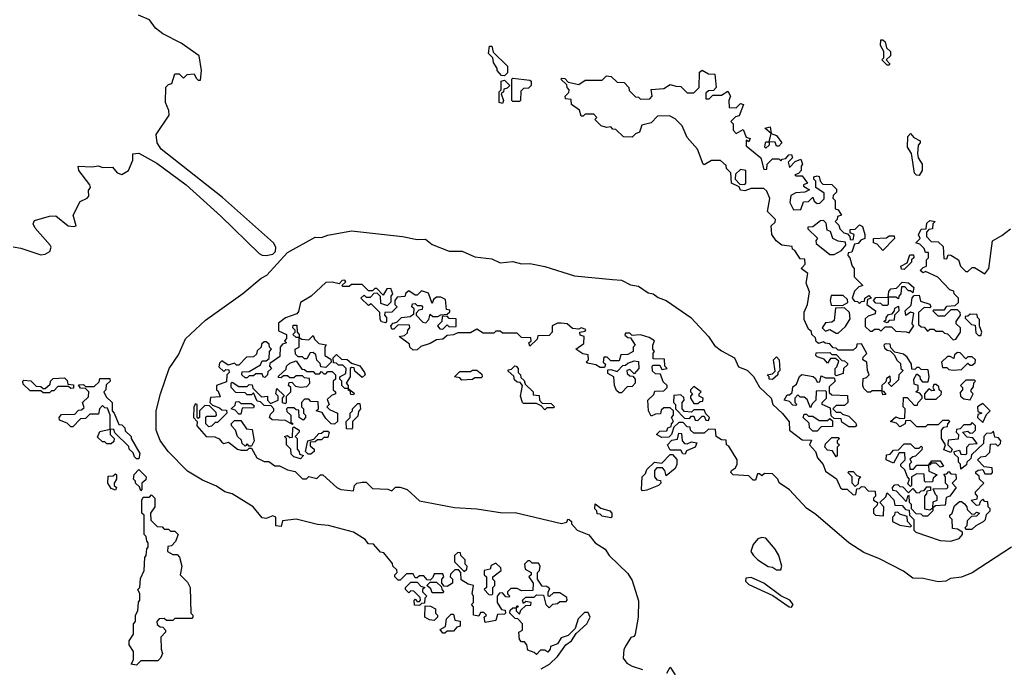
# Model space of a CAD drawing. Extents: x 2528705 to 2678277, y 911730 to 1023331.
# Tile 192 of 241: x 2637615 to 2642246, y 940130 to 943174. Entities that reach past the tile are written whole.
import ezdxf

# ---------------------------------------------------------------- set-up
doc = ezdxf.new("R2010")
doc.units = 0

msp = doc.modelspace()

# ---------------------------------------------------------------- linework, layer by layer
at = {"layer": '0CON20XD'}
for points in [[(2637584.1, 942105.9), (2637620.5, 942100.5), (2637715, 942068.6), (2637735, 942071.4), (2637756, 942085), (2637762.5, 942105), (2637758.6, 942115), (2637688, 942195), (2637678.8, 942215), (2637685, 942230), (2637755, 942250), (2637785, 942252), (2637843.3, 942205), (2637868.3, 942201.7), (2637880, 942205), (2637866.2, 942255), (2637900, 942320), (2637932.5, 942335), (2637940, 942345), (2637938.3, 942371.7), (2637947.5, 942385), (2637945, 942397.5), (2637893.3, 942465), (2637890, 942485), (2637955, 942482.5), (2637985, 942487.5), (2638005, 942480), (2638051.7, 942481.7), (2638073.6, 942453.6), (2638095, 942446.2), (2638126, 942465), (2638146.8, 942513.2), (2638147, 942543), (2638175, 942547.1), (2638260.1, 942500.1), (2638397.8, 942397.8), (2638560.7, 942250.7), (2638740.6, 942075), (2638755, 942067.1), (2638775, 942066.2), (2638805, 942072.5), (2638818.8, 942085), (2638819, 942105), (2638808.5, 942125), (2638568.1, 942338.1), (2638280.5, 942565), (2638261.1, 942595), (2638256.2, 942635), (2638317.5, 942725), (2638317, 942747), (2638300, 942785), (2638303, 942857), (2638315, 942870), (2638330, 942875), (2638345, 942920), (2638365, 942920), (2638385, 942900), (2638403, 942917), (2638435, 942920), (2638445, 942900), (2638455, 942890), (2638465, 942890), (2638470, 942935), (2638459.2, 943005), (2638375, 943064), (2638287.9, 943107.9), (2638254.3, 943134.3), (2638225, 943172.9), (2638173.8, 943195)], [(2639895, 942910), (2639881.7, 942911.7), (2639860, 942935), (2639860, 942945), (2639843, 942973), (2639840, 942995), (2639820, 943015), (2639825, 943050), (2639835, 943050), (2639841.7, 943021.7), (2639910, 942955), (2639910, 942925), (2639895, 942910)], [(2641705, 942960), (2641695, 942960), (2641670, 942985), (2641680, 942995), (2641680, 943025), (2641663.6, 943053.6), (2641665, 943080), (2641675, 943080), (2641685, 943070), (2641691.7, 943041.7), (2641710, 943025), (2641710, 943005), (2641690, 942985), (2641707, 942967), (2641705, 942960)], [(2639965, 942790), (2639935, 942790), (2639930, 942795), (2639930, 942895), (2639935, 942900), (2640015, 942890), (2640020, 942885), (2640020, 942865), (2640008.3, 942851.7), (2639985, 942850), (2639971.7, 942838.3), (2639970, 942795), (2639965, 942790)], [(2640402.9, 941952.9), (2640445, 941950), (2640487.6, 941927.6), (2640525, 941921.9), (2640570.9, 941890.9), (2640595, 941885.5), (2640617.7, 941867.7), (2640655.7, 941855), (2640771.9, 941775), (2640855.4, 941685), (2640883.4, 941643.4), (2640915, 941617.9), (2640976.7, 941585), (2640995, 941542.5), (2641036.2, 941526.2), (2641066.7, 941496.7), (2641095, 941446.7), (2641150, 941395), (2641157.5, 941365), (2641203.3, 941323.3), (2641233.6, 941283.6), (2641236.2, 941245), (2641295, 941200), (2641338.3, 941198.3), (2641330, 941175), (2641357.5, 941145), (2641366.7, 941115), (2641394, 941084), (2641405, 941052.5), (2641455.9, 941015.9), (2641475, 940973.3), (2641485, 940966.7), (2641507, 940967), (2641535, 940940), (2641548.3, 940941.7), (2641551.7, 940968.3), (2641565, 940970), (2641575, 940980), (2641588.3, 940978.3), (2641605, 940960), (2641638.3, 940958.3), (2641640, 940935), (2641630, 940925), (2641630, 940915), (2641650, 940905), (2641648.3, 940891.7), (2641630, 940875), (2641630, 940855), (2641640, 940845), (2641678.3, 940841.7), (2641680, 940885), (2641660, 940905), (2641688.3, 940931.7), (2641695, 940950), (2641727, 940917), (2641731.7, 940891.7), (2641765, 940890), (2641781.7, 940871.7), (2641798.3, 940868.3), (2641800, 940845), (2641820, 940825), (2641820, 940775), (2641830, 940765), (2641945, 940726.7), (2641995, 940722.5), (2642033.3, 940735), (2642050, 940755), (2642050, 940765), (2642025, 940780), (2642001.7, 940781.7), (2642000, 940825), (2641990, 940835), (2641990, 940845), (2642000, 940855), (2642011.7, 940888.3), (2642035, 940910), (2642045, 940910), (2642058.3, 940898.3), (2642070, 940885), (2642071.7, 940871.7), (2642091.7, 940851.7), (2642105, 940850), (2642115, 940860), (2642130, 940855), (2642115, 940840), (2642091.7, 940838.3), (2642071.7, 940818.3), (2642070, 940795), (2642060, 940785), (2642065, 940780), (2642095, 940780), (2642113, 940797), (2642147.5, 940815), (2642157.5, 940825), (2642161.7, 940848.3), (2642180, 940865), (2642180, 940875), (2642170, 940885), (2642168.3, 940908.3), (2642155, 940910), (2642145, 940920), (2642131.7, 940908.3), (2642128.3, 940891.7), (2642115, 940890), (2642090, 940915), (2642118.3, 940921.7), (2642120, 940935), (2642110, 940945), (2642110, 940955), (2642150, 940995), (2642130, 941015), (2642128.3, 941028.3), (2642111.7, 941041.7), (2642111.7, 941048.3), (2642123, 941057), (2642145, 941060), (2642155, 941040), (2642185, 941040), (2642190, 941045), (2642188.3, 941068.3), (2642151.7, 941071.7), (2642120, 941105), (2642135, 941120), (2642158.3, 941121.7), (2642178.3, 941141.7), (2642181.7, 941178.3), (2642205, 941180), (2642215, 941170), (2642228.3, 941181.7), (2642230, 941195), (2642218.3, 941208.3), (2642201.7, 941211.7), (2642195, 941240), (2642185, 941230), (2642161.7, 941228.3), (2642150, 941215), (2642148.3, 941181.7), (2642091.7, 941128.3), (2642088.3, 941111.7), (2642070, 941095), (2642068.3, 941081.7), (2642041.7, 941061.7), (2642040, 941085), (2642030, 941095), (2642030, 941115), (2642011.7, 941131.7), (2642010, 941145), (2642035, 941150), (2642041.7, 941131.7), (2642065, 941130), (2642070, 941135), (2642070, 941165), (2642081.7, 941178.3), (2642118.3, 941181.7), (2642098.3, 941208.3), (2642071.7, 941211.7), (2642050, 941235), (2642075, 941240), (2642085, 941230), (2642098.3, 941231.7), (2642110, 941245), (2642110, 941265), (2642095, 941280), (2642085, 941270), (2642055, 941270), (2642038.3, 941251.7), (2642021.7, 941248.3), (2642020, 941235), (2642030, 941225), (2642028.3, 941201.7), (2641981.7, 941198.3), (2641980, 941175), (2642000, 941155), (2641995, 941140), (2641961.7, 941151.7), (2641970, 941175), (2641950, 941205), (2641950, 941245), (2641961.7, 941258.3), (2641978.3, 941261.7), (2641980, 941275), (2641990, 941285), (2641985, 941290), (2641955, 941290), (2641935, 941270), (2641885, 941270), (2641875, 941260), (2641835, 941260), (2641805, 941290), (2641781.7, 941288.3), (2641780, 941275), (2641755, 941260), (2641738.3, 941278.3), (2641710, 941285), (2641735, 941307.5), (2641755, 941300), (2641778.3, 941301.7), (2641780, 941345), (2641770, 941355), (2641771.7, 941398.3), (2641788.3, 941398.3), (2641821.7, 941361.7), (2641838.3, 941361.7), (2641840, 941375), (2641860, 941395), (2641860, 941405), (2641848.3, 941418.3), (2641830, 941425), (2641840, 941435), (2641840, 941455), (2641821.7, 941461.7), (2641820, 941485), (2641835, 941510), (2641848.3, 941498.3), (2641850, 941485), (2641861.7, 941471.7), (2641888.3, 941471.7), (2641892.5, 941495), (2641888.3, 941528.3), (2641855, 941530), (2641845, 941540), (2641835, 941540), (2641825, 941530), (2641811.7, 941531.7), (2641810, 941555), (2641788.3, 941588.3), (2641771.7, 941601.7), (2641731.7, 941611.7), (2641711.7, 941631.7), (2641708.3, 941648.3), (2641685, 941650), (2641680, 941645), (2641681.7, 941631.7), (2641695, 941620), (2641708.3, 941618.3), (2641728.3, 941598.3), (2641741.7, 941571.7), (2641758.3, 941558.3), (2641760, 941535), (2641770, 941525), (2641750, 941505), (2641748.3, 941481.7), (2641715, 941450), (2641700, 941465), (2641710, 941475), (2641708.3, 941498.3), (2641691.7, 941488.3), (2641688.3, 941471.7), (2641670, 941455), (2641670, 941430), (2641678.3, 941428.3), (2641688.3, 941411.7), (2641675, 941410), (2641670, 941430), (2641625, 941430), (2641617, 941423), (2641603, 941423), (2641585, 941440), (2641580, 941455), (2641581.7, 941488.3), (2641598.3, 941491.7), (2641610, 941505), (2641602.5, 941525), (2641600, 941565), (2641580, 941575), (2641581.7, 941588.3), (2641600, 941605), (2641575, 941650), (2641551.7, 941648.3), (2641550, 941635), (2641535, 941620), (2641465, 941620), (2641455, 941630), (2641441.7, 941631.7), (2641425, 941650), (2641403, 941653), (2641395, 941660), (2641372.5, 941652.5), (2641361.7, 941661.7), (2641358.3, 941678.3), (2641340, 941695), (2641338.3, 941708.3), (2641325, 941720), (2641303.8, 941765), (2641305, 941800), (2641320, 941835), (2641330, 941895), (2641314.4, 941935), (2641321.7, 941981.7), (2641290, 942005), (2641295, 942010), (2641310, 942025), (2641308.3, 942048.3), (2641285, 942050), (2641260, 942090), (2641250, 942095), (2641248.3, 942108.3), (2641200, 942115), (2641172.5, 942135), (2641152.5, 942165), (2641150, 942205), (2641168.3, 942221.7), (2641170, 942235), (2641132.5, 942272.5), (2641143, 942333), (2641128.3, 942368.3), (2641115, 942380), (2641055, 942380), (2641025, 942370), (2641005, 942373.3), (2640998.3, 942388.3), (2640962.5, 942405), (2640960, 942455), (2640940, 942475), (2640938.3, 942488.3), (2640911.7, 942511.7), (2640868.3, 942511.7), (2640835, 942492.5), (2640830, 942495), (2640802.5, 942565), (2640755, 942620), (2640730, 942675), (2640698.3, 942708.3), (2640671.7, 942721.7), (2640615, 942720), (2640585, 942690), (2640541.7, 942678.3), (2640530, 942645), (2640511.7, 942638.3), (2640495, 942622.5), (2640455, 942623.8), (2640418.3, 942658.3), (2640405, 942660), (2640395, 942670), (2640375, 942667.5), (2640350, 942675), (2640320, 942705), (2640330, 942715), (2640315, 942730), (2640275, 942730), (2640265, 942720), (2640255, 942720), (2640248.3, 942748.3), (2640210, 942775), (2640208.3, 942798.3), (2640181.7, 942801.7), (2640180, 942815), (2640198.3, 942831.7), (2640200, 942845), (2640190, 942855), (2640188.3, 942868.3), (2640160, 942895), (2640165, 942900), (2640178.3, 942898.3), (2640195, 942880), (2640245, 942870), (2640275, 942890), (2640355, 942890), (2640375, 942910), (2640397, 942907), (2640425, 942880), (2640458.3, 942878.3), (2640480, 942855), (2640481.7, 942841.7), (2640511.7, 942811.7), (2640525, 942810), (2640535, 942800), (2640578.3, 942801.7), (2640590, 942815), (2640585, 942846.7), (2640645, 942850), (2640675, 942870), (2640701.7, 942861.7), (2640725, 942860), (2640755, 942830), (2640785, 942830), (2640810, 942855), (2640811.7, 942928.3), (2640825, 942936.7), (2640855, 942920), (2640885, 942917.5), (2640890, 942855), (2640878.3, 942841.7), (2640855, 942840), (2640841.7, 942828.3), (2640841.7, 942801.7), (2640858.3, 942801.7), (2640875, 942820), (2640915, 942820), (2640945, 942837.5), (2640957.5, 942815), (2640950, 942795), (2640951.7, 942761.7), (2640985, 942760), (2641005, 942780), (2641020, 942775), (2640998.3, 942721.7), (2640981.7, 942718.3), (2640960, 942695), (2640970, 942685), (2640970, 942655), (2640985, 942640), (2641018.3, 942658.3), (2641031.7, 942621.7), (2641050, 942615), (2641045, 942600), (2641031.7, 942608.3), (2641031.7, 942581.7), (2641100, 942525), (2641115, 942470), (2641128.3, 942471.7), (2641130, 942495), (2641155, 942520), (2641185, 942520), (2641195, 942510), (2641201.7, 942518.3), (2641218.3, 942521.7), (2641231.7, 942538.3), (2641245, 942540), (2641250, 942525), (2641230, 942505), (2641235, 942480), (2641261.7, 942508.3), (2641288.3, 942518.3), (2641297.5, 942495), (2641290, 942485), (2641290, 942465), (2641278.3, 942451.7), (2641260, 942445), (2641265, 942440), (2641295, 942440), (2641320, 942405), (2641301.7, 942398.3), (2641301.7, 942391.7), (2641330, 942375), (2641307, 942363), (2641265, 942360), (2641241.7, 942348.3), (2641236.7, 942315), (2641255, 942280), (2641288.3, 942281.7), (2641301.7, 942318.3), (2641325, 942320), (2641345, 942340), (2641351.7, 942321.7), (2641365, 942310), (2641378.3, 942311.7), (2641398.3, 942331.7), (2641398.3, 942358.3), (2641360, 942385), (2641360, 942415), (2641350, 942425), (2641350, 942435), (2641365, 942440), (2641375, 942437.5), (2641380, 942415), (2641391.7, 942401.7), (2641435, 942400), (2641457, 942377), (2641457, 942363), (2641441.7, 942348.3), (2641440, 942335), (2641450, 942325), (2641450, 942285), (2641465, 942280), (2641480, 942255), (2641461.7, 942248.3), (2641460, 942235), (2641450, 942225), (2641468.3, 942208.3), (2641471.7, 942191.7), (2641491.7, 942171.7), (2641508.3, 942168.3), (2641520, 942155), (2641521.7, 942141.7), (2641535, 942140), (2641540, 942165), (2641521.7, 942171.7), (2641521.7, 942188.3), (2641545, 942190), (2641565, 942210), (2641578.3, 942201.7)], [(2639885, 942780), (2639870, 942785), (2639870, 942835), (2639880, 942845), (2639880, 942885), (2639895, 942890), (2639920, 942865), (2639908.3, 942851.7), (2639891.7, 942848.3), (2639890, 942835), (2639880, 942825), (2639890, 942795), (2639885, 942780)], [(2641125, 942570), (2641120, 942575), (2641122.5, 942595), (2641125, 942600), (2641140, 942600), (2641150, 942640), (2641120, 942665), (2641145, 942670), (2641150, 942640), (2641175, 942630), (2641200, 942595), (2641185, 942580), (2641175, 942580), (2641168.3, 942598.3), (2641140, 942600), (2641140, 942585), (2641125, 942570)], [(2641845, 942442.5), (2641833, 942443), (2641823.3, 942453.3), (2641810, 942545), (2641790, 942575), (2641792.5, 942625), (2641805, 942640), (2641820, 942620), (2641850, 942605), (2641850, 942595), (2641840, 942585), (2641837.5, 942545), (2641840, 942525), (2641860, 942495), (2641860, 942465), (2641845, 942442.5)], [(2641025, 942400), (2641030, 942405), (2641030, 942465), (2641005, 942470), (2640981.7, 942448.3), (2640980, 942425), (2641001.7, 942401.7), (2641025, 942400)], [(2641445, 942070), (2641480, 942090), (2641500, 942115), (2641498.3, 942128.3), (2641465, 942133.3), (2641440, 942145), (2641428.3, 942178.3), (2641412.5, 942185), (2641408.3, 942218.3), (2641395, 942230), (2641381.7, 942228.3), (2641345, 942200), (2641321.7, 942198.3), (2641321.7, 942191.7), (2641367, 942147), (2641360, 942135), (2641361.7, 942121.7), (2641425, 942070), (2641445, 942070)], [(2641578.3, 942201.7), (2641590, 942165), (2641590, 942145), (2641571.7, 942138.3), (2641558.3, 942121.7), (2641541.7, 942118.3), (2641528.3, 942081.7), (2641511.7, 942078.3), (2641510, 942065), (2641520, 942055), (2641530, 942015), (2641540, 942005), (2641540, 941965), (2641580, 941925), (2641561.7, 941918.3), (2641541.7, 941898.3), (2641530, 941865), (2641541.7, 941851.7), (2641555, 941850), (2641565, 941840), (2641575, 941850), (2641588.3, 941851.7), (2641590, 941865), (2641608.3, 941878.3), (2641620, 941865), (2641601.7, 941858.3), (2641600, 941835), (2641640, 941805), (2641638.3, 941791.7), (2641605, 941780), (2641591.7, 941768.3), (2641591.7, 941731.7), (2641615, 941710), (2641625, 941710), (2641635, 941720), (2641655, 941720), (2641665, 941710), (2641685, 941730), (2641715, 941730), (2641735, 941710), (2641785, 941707.5), (2641798.3, 941701.7), (2641820, 941735), (2641812.5, 941745), (2641820, 941795), (2641805, 941800), (2641783, 941783), (2641780, 941805), (2641808.3, 941831.7), (2641813, 941867), (2641821.7, 941878.3), (2641845, 941880), (2641851.7, 941851.7), (2641895, 941837.5), (2641900, 941825), (2641895, 941820), (2641868.3, 941821.7), (2641841.7, 941798.3), (2641841.7, 941741.7), (2641855, 941730), (2641868.3, 941728.3), (2641885, 941710), (2641895, 941720), (2641915, 941720), (2641925, 941710), (2641955, 941710), (2641965, 941700), (2641978.3, 941698.3), (2642005, 941670), (2642018.3, 941671.7), (2642040, 941705), (2642040, 941725), (2642020, 941745), (2642020, 941755), (2642040, 941785), (2642038.3, 941798.3), (2642025, 941810), (2641995, 941810), (2641965, 941780), (2641935, 941780), (2641910, 941805), (2641915, 941810), (2641965, 941810), (2641975, 941827.5), (2642015, 941830), (2642030, 941845), (2642030, 941865), (2642010, 941885), (2642008.3, 941898.3), (2641990, 941905), (2641933.8, 941963.8), (2641875, 941990), (2641863.6, 941983.6), (2641850, 941995), (2641865, 942010), (2641880, 942015), (2641880, 942045), (2641890, 942055), (2641890, 942080), (2641875, 942080), (2641868.3, 942098.3), (2641848.3, 942118.3), (2641830, 942125), (2641850, 942145), (2641843, 942163), (2641855, 942190), (2641878.3, 942191.7), (2641881.7, 942218.3), (2641895, 942230), (2641920, 942225), (2641910, 942215), (2641908.3, 942191.7), (2641891.7, 942188.3), (2641880, 942175), (2641880, 942155), (2641901.7, 942131.7), (2641935, 942130), (2641958.3, 942108.3), (2641961.7, 942051.7), (2641975, 942050), (2641981.7, 942068.3), (2641995, 942067.5), (2642030, 942045), (2642040, 942015), (2642065, 941990), (2642075, 941990), (2642095, 942010), (2642105, 942010), (2642155, 941980), (2642173.3, 942005), (2642190, 942135), (2642235, 942160), (2642275, 942191.4)], [(2640067, 940123), (2640106.7, 940145), (2640145, 940180), (2640183.8, 940236.2), (2640210, 940255), (2640231.7, 940288.3), (2640282.5, 940335), (2640297.5, 940365), (2640288.3, 940388.3), (2640271.7, 940388.3), (2640241.7, 940358.3), (2640228.3, 940311.7), (2640195, 940280), (2640161.7, 940268.3), (2640145, 940240), (2640111.7, 940228.3), (2640110, 940215), (2640098.3, 940201.7), (2640085, 940210), (2640065, 940210), (2640045, 940190), (2640035, 940200), (2640005, 940210), (2640000, 940235), (2639990, 940250), (2639975, 940250), (2639965, 940260), (2639962.5, 940295), (2639980, 940305), (2639980, 940335), (2639958.3, 940358.3), (2639945, 940360), (2639920, 940385), (2639921.7, 940398.3), (2639935, 940410), (2639950, 940410), (2639955, 940420), (2639960, 940415), (2639950, 940410), (2639950, 940395), (2639965, 940380), (2639971.7, 940398.3), (2639995, 940420), (2640018.3, 940421.7), (2640020, 940435), (2639995, 940440), (2639985, 940430), (2639980, 940445), (2639995, 940460), (2640035, 940460), (2640045, 940470), (2640078.3, 940468.3), (2640090, 940425), (2640105, 940410), (2640123, 940427), (2640145, 940430), (2640155, 940440), (2640185, 940440), (2640190, 940445), (2640188.3, 940458.3), (2640155, 940480), (2640125, 940480), (2640107, 940463), (2640100, 940465), (2640100, 940485), (2640108.3, 940498.3), (2640095, 940510), (2640071.7, 940511.7), (2640050, 940545), (2640050, 940575), (2640060, 940585), (2640062.5, 940605), (2640055, 940620), (2640025, 940620), (2640015, 940630), (2640005, 940630), (2639990, 940615), (2639991.7, 940591.7), (2640020, 940575), (2640020, 940565), (2640010, 940555), (2640030, 940525), (2640028.3, 940491.7), (2639975, 940490), (2639955, 940500), (2639925, 940500), (2639910, 940485), (2639910, 940475), (2639920, 940465), (2639915, 940460), (2639901.7, 940461.7), (2639885, 940480), (2639871.7, 940478.3), (2639860, 940465), (2639860, 940435), (2639881.7, 940401.7), (2639898.3, 940398.3), (2639900, 940385), (2639895, 940380), (2639861.7, 940378.3), (2639855, 940350), (2639805, 940340), (2639800, 940365), (2639810, 940375), (2639798.3, 940388.3), (2639781.7, 940388.3), (2639775, 940370), (2639750, 940375), (2639750, 940415), (2639740, 940425), (2639750, 940435), (2639750, 940465), (2639742.5, 940475), (2639750, 940515), (2639725, 940520), (2639691.7, 940541.7), (2639690, 940575), (2639678.3, 940588.3), (2639661.7, 940588.3), (2639641.7, 940568.3), (2639640, 940555), (2639650, 940545), (2639650, 940525), (2639625, 940510), (2639611.7, 940511.7), (2639600, 940525), (2639600, 940545), (2639610, 940555), (2639605, 940570), (2639565, 940570), (2639558.3, 940551.7), (2639545, 940540), (2639531.7, 940541.7), (2639515, 940560), (2639495, 940560), (2639485, 940550), (2639475, 940550), (2639465, 940570), (2639435, 940570), (2639405, 940540), (2639395, 940540), (2639380, 940555), (2639380, 940565), (2639390, 940575), (2639388.3, 940588.3), (2639370, 940605), (2639368.3, 940618.3), (2639328.3, 940668.3), (2639311.7, 940671.7), (2639278.3, 940708.3), (2639255, 940710), (2639240, 940730), (2639184.5, 940764.5), (2639066.9, 940796.9), (2639015, 940800.8), (2638915, 940826.1), (2638851.7, 940818.3), (2638845, 940792.5), (2638820, 940795), (2638820, 940835), (2638805, 940842.5), (2638775, 940830), (2638755, 940833.3), (2638712.5, 940885), (2638615, 940944.8), (2638579.5, 940955), (2638541.4, 940981.4), (2638475, 941010), (2638405, 941052.5), (2638312.9, 941145), (2638275.9, 941195.9), (2638257.5, 941245), (2638256.2, 941335), (2638278, 941415), (2638317.3, 941535), (2638361.9, 941598.1), (2638395, 941673.8), (2638488.5, 941761.5), (2638665, 941886.5), (2638750.8, 941959.2), (2638776.6, 941973.4), (2638875, 942079.6), (2639005, 942152), (2639035, 942150.6), (2639065, 942161.3), (2639175, 942181.4), (2639415, 942154.3), (2639485, 942140.8), (2639523, 942143), (2639555, 942116.7), (2639635, 942085.6), (2639696.2, 942086.2), (2639755, 942058.8), (2639835, 942050.6), (2639875, 942030.6), (2639935, 942037.5), (2639975, 942025.8), (2640015, 942027.8), (2640085, 942014.2), (2640225, 941970), (2640402.9, 941952.9)], [(2641675, 942090), (2641648.3, 942118.3), (2641630, 942125), (2641630, 942145), (2641691.7, 942148.3), (2641705, 942157.5), (2641728.3, 942158.3), (2641730, 942145), (2641675, 942090)], [(2641775, 942000), (2641761.7, 942001.7), (2641760, 942015), (2641788.3, 942031.7), (2641801.7, 942068.3), (2641818.3, 942068.3), (2641820, 942055), (2641810, 942045), (2641810, 942035), (2641775, 942000)], [(2642279.6, 940695), (2642095, 940574.8), (2642045, 940553.2), (2641992.5, 940547.5), (2641970.4, 940535), (2641935, 940531.2), (2641865, 940547.5), (2641815, 940549.6), (2641771.3, 940581.3), (2641659.1, 940639.1), (2641585, 940669.6), (2641514.8, 940714.8), (2641359, 940849), (2641315, 940878.1), (2641235, 940964.2), (2641187, 940997), (2641180, 941015), (2641155, 941040), (2641118.3, 941041.7), (2641105, 941030), (2641095, 941040), (2641085, 941040), (2641075, 941010), (2641065, 941010), (2641045, 941030), (2640970, 941035), (2640960, 941045), (2640962.5, 941055), (2640981.7, 941068.3), (2640990, 941085), (2640990, 941105), (2640950, 941170), (2640940, 941175), (2640938.3, 941198.3), (2640915, 941200), (2640890, 941215), (2640888.3, 941248.3), (2640855, 941250), (2640835, 941230), (2640785, 941230), (2640770, 941245), (2640768.3, 941258.3), (2640755, 941260), (2640735, 941280), (2640715, 941280), (2640691.7, 941258.3), (2640680, 941225), (2640668.3, 941211.7), (2640635, 941210), (2640610, 941225), (2640625, 941240), (2640658.3, 941241.7), (2640663.6, 941256.4), (2640678.3, 941261.7), (2640680, 941275), (2640690, 941285), (2640680, 941305), (2640690, 941315), (2640690, 941335), (2640675, 941350), (2640645, 941350), (2640631.7, 941338.3), (2640628.3, 941321.7), (2640605, 941320), (2640585, 941310), (2640572.5, 941335), (2640570, 941385), (2640598.3, 941411.7), (2640601.7, 941428.3), (2640645, 941430), (2640660, 941445), (2640660, 941455), (2640641.7, 941471.7), (2640628.3, 941508.3), (2640605, 941510), (2640591.7, 941521.7), (2640590, 941545), (2640595, 941550), (2640625, 941550), (2640635, 941530), (2640660, 941535), (2640650, 941545), (2640648.3, 941578.3), (2640595, 941580), (2640593.9, 941606.1), (2640600, 941615), (2640593.3, 941625), (2640592.5, 941645), (2640600, 941665), (2640575, 941680), (2640535, 941693.3), (2640495, 941690), (2640485, 941700), (2640465, 941700), (2640461.7, 941691.7), (2640475, 941680), (2640488.3, 941678.3), (2640510, 941645), (2640500, 941635), (2640500, 941615), (2640475, 941600), (2640441.7, 941598.3), (2640435, 941570), (2640395, 941570), (2640378.3, 941588.3), (2640361.7, 941588.3), (2640360, 941565), (2640370, 941555), (2640365, 941540), (2640345, 941540), (2640325, 941552.5), (2640285, 941560), (2640280, 941565), (2640290, 941575), (2640288.3, 941598.3), (2640263, 941603), (2640230, 941625), (2640268.3, 941651.7), (2640270, 941685), (2640251.7, 941691.7), (2640250, 941705), (2640275, 941710), (2640278.3, 941718.3), (2640255, 941726), (2640245, 941720), (2640215, 941722.5), (2640190, 941745), (2640161.7, 941748.3), (2640145, 941748), (2640120, 941735), (2640120, 941705), (2640105, 941690), (2640051.7, 941688.3), (2640048.3, 941671.7), (2640015, 941640), (2640010, 941655), (2640020, 941665), (2640018.3, 941678.3), (2639975, 941680), (2639955, 941700), (2639885, 941700), (2639875, 941710), (2639855, 941710), (2639845, 941700), (2639795, 941700), (2639765, 941720), (2639735, 941702.5), (2639675, 941702.5), (2639655, 941692.5), (2639625, 941690), (2639605, 941672.5), (2639575, 941670), (2639545, 941652.5), (2639501.7, 941638.3), (2639485, 941622.5), (2639465, 941620), (2639450, 941635), (2639448.3, 941648.3), (2639400, 941685), (2639425, 941690), (2639438.3, 941701.7), (2639440, 941715), (2639450, 941725), (2639448.3, 941738.3), (2639395, 941740), (2639375, 941720), (2639365, 941720), (2639360, 941735), (2639371.7, 941748.3), (2639388.3, 941751.7), (2639410, 941775), (2639451.7, 941778.3), (2639468.3, 941791.7), (2639470, 941815), (2639460, 941825), (2639461.7, 941838.3), (2639475, 941840), (2639485, 941830), (2639505, 941830), (2639510, 941825), (2639508.3, 941811.7), (2639491.7, 941808.3), (2639480, 941795), (2639480, 941785), (2639511.7, 941751.7), (2639525, 941750), (2639540, 941765), (2639545, 941790), (2639558.3, 941778.3), (2639581.7, 941778.3), (2639595, 941787.5), (2639625, 941790), (2639638.3, 941801.7), (2639638.3, 941808.3), (2639622.5, 941812.5), (2639618.3, 941858.3), (2639595, 941870), (2639575, 941870), (2639561.7, 941858.3), (2639555, 941840), (2639538.3, 941888.3), (2639505, 941900), (2639485, 941880), (2639475, 941880), (2639445, 941900), (2639431.7, 941888.3), (2639427, 941873), (2639390, 941870), (2639380, 941855), (2639380, 941835), (2639390, 941825), (2639365, 941800), (2639331.7, 941798.3), (2639330, 941785), (2639340, 941775), (2639340, 941755), (2639335, 941750), (2639316.4, 941753.6), (2639310, 941765), (2639308.3, 941798.3), (2639268.3, 941838.3), (2639255, 941830), (2639220, 941865), (2639235, 941880), (2639245, 941870), (2639265, 941870), (2639281.7, 941888.3), (2639295, 941890), (2639310, 941875), (2639311.7, 941841.7), (2639345, 941830), (2639361.7, 941848.3), (2639362.5, 941875), (2639370, 941885), (2639360, 941910), (2639341.7, 941908.3), (2639325, 941880), (2639295, 941910), (2639285, 941910), (2639275, 941900), (2639255, 941900), (2639225, 941930), (2639175, 941930), (2639165, 941920), (2639135, 941920), (2639130, 941925), (2639148.3, 941941.7), (2639145, 941950), (2639131.7, 941948.3), (2639117.5, 941932.5), (2639085, 941941.1), (2639055, 941938.2), (2638985.4, 941874.6), (2638936, 941845), (2638927, 941803), (2638918.3, 941791.7), (2638865, 941772.5), (2638831.7, 941748.3), (2638831.7, 941711.7), (2638870, 941695), (2638870, 941675), (2638860, 941665), (2638870, 941655), (2638851.7, 941648.3), (2638840, 941635), (2638838.3, 941591.7), (2638791.7, 941558.3), (2638790, 941545), (2638800, 941535), (2638781.7, 941518.3), (2638780, 941505), (2638768.3, 941491.7), (2638760, 941495), (2638755, 941510), (2638725, 941510), (2638715, 941500), (2638695, 941500), (2638685, 941490), (2638675, 941490), (2638660, 941505), (2638661.7, 941518.3), (2638695, 941520), (2638748.3, 941551.7)], [(2641695, 941830), (2641675, 941830), (2641665, 941840), (2641641.7, 941841.7), (2641630, 941855), (2641641.7, 941868.3), (2641700, 941870), (2641703, 941897), (2641711.7, 941908.3), (2641738.3, 941911.7), (2641765, 941940), (2641795, 941937.5), (2641820, 941915), (2641815, 941890), (2641805, 941900), (2641795, 941900), (2641778.3, 941918.3), (2641761.7, 941918.3), (2641760, 941885), (2641750, 941875), (2641748.3, 941861.7), (2641735, 941870), (2641700, 941870), (2641700, 941835), (2641695, 941830)], [(2641485, 941830), (2641510, 941845), (2641508.3, 941858.3), (2641488.3, 941878.3), (2641431.7, 941878.3), (2641427.5, 941855), (2641431.7, 941831.7), (2641485, 941830)], [(2641465, 941700), (2641498.3, 941731.7), (2641521.7, 941768.3), (2641518.3, 941798.3), (2641495, 941820), (2641451.7, 941818.3), (2641445, 941760), (2641435, 941752.5), (2641405, 941750), (2641390, 941725), (2641405, 941710), (2641425, 941717.5), (2641455, 941700), (2641465, 941700)], [(2641695, 941750), (2641680, 941755), (2641690, 941765), (2641690, 941775), (2641701.7, 941788.3), (2641718.3, 941791.7), (2641730, 941805), (2641731.7, 941818.3), (2641748.3, 941828.3), (2641750, 941805), (2641730, 941785), (2641728.3, 941761.7), (2641705, 941760), (2641695, 941750)], [(2642135, 941690), (2642140, 941705), (2642130, 941735), (2642130, 941765), (2642120, 941775), (2642118.3, 941788.3), (2642085, 941790), (2642075, 941780), (2642061.7, 941778.3), (2642061.7, 941771.7), (2642091.7, 941741.7), (2642108.3, 941738.3), (2642111.7, 941701.7), (2642125, 941690), (2642135, 941690)], [(2639605, 941720), (2639625, 941740), (2639635, 941730), (2639668.3, 941731.7), (2639668.3, 941768.3), (2639635, 941770), (2639625, 941780), (2639601.7, 941778.3), (2639600, 941755), (2639580, 941735), (2639591.7, 941721.7), (2639605, 941720)], [(2639055, 941540), (2639031.7, 941541.7), (2639028.3, 941558.3), (2639013, 941573), (2639008.3, 941598.3), (2638995, 941610), (2638981.7, 941608.3), (2638965, 941580), (2638955, 941580), (2638945, 941590), (2638925, 941590), (2638911.7, 941601.7), (2638910, 941625), (2638930, 941635), (2638930, 941680), (2638915, 941680), (2638900, 941695), (2638910, 941705), (2638910, 941715), (2638900, 941725), (2638901.7, 941738.3), (2638918.3, 941738.3), (2638920, 941705), (2638930, 941695), (2638930, 941680), (2638941.7, 941671.7), (2638975, 941670), (2638995, 941690), (2639001.7, 941671.7), (2639021.7, 941651.7), (2639056.4, 941646.4), (2639050, 941635), (2639050, 941595), (2639078.3, 941578.3), (2639080, 941565), (2639055, 941540)], [(2638748.3, 941551.7), (2638755, 941570), (2638775, 941570), (2638788.3, 941581.7), (2638790, 941615), (2638800, 941625), (2638790, 941635), (2638788.3, 941648.3), (2638775, 941660), (2638765, 941660), (2638751.7, 941648.3), (2638750, 941635), (2638731.7, 941618.3), (2638728.3, 941601.7), (2638715, 941590), (2638681.7, 941588.3), (2638645, 941550), (2638635, 941550), (2638625, 941560), (2638595, 941550), (2638565, 941570), (2638555, 941560), (2638551.7, 941541.7), (2638575, 941520), (2638585, 941530), (2638598.3, 941528.3), (2638600, 941515), (2638590, 941505), (2638588.3, 941471.7), (2638540, 941455), (2638540, 941435), (2638548.3, 941428.3), (2638558.3, 941401.7), (2638511.7, 941398.3), (2638510, 941375), (2638521.7, 941361.7), (2638555, 941350), (2638565, 941340), (2638588.3, 941338.3), (2638590, 941325), (2638545, 941280), (2638535, 941280), (2638517, 941263), (2638505, 941260), (2638490, 941275), (2638490, 941305), (2638495, 941310), (2638535, 941310), (2638540, 941315), (2638538.3, 941328.3), (2638508.3, 941358.3), (2638485, 941360), (2638460, 941335), (2638460, 941305), (2638455, 941300), (2638450, 941305), (2638450, 941365), (2638441.7, 941368.3), (2638434, 941355), (2638432.5, 941305), (2638450, 941285), (2638447.5, 941265), (2638492.5, 941215), (2638533.3, 941213.3), (2638553.3, 941203.3), (2638565, 941187.5), (2638575, 941182.5), (2638597.5, 941187.5), (2638640, 941155), (2638655, 941150), (2638685, 941150), (2638695, 941160), (2638705, 941160), (2638730, 941115), (2638765, 941097.5), (2638787, 941097), (2638815, 941077.5), (2638837, 941077), (2638875, 941057.5), (2638910.7, 941050.7), (2638945, 941016.2), (2638963.3, 941016.7), (2638975, 941027.5), (2639013, 941017), (2639030, 941035), (2639040, 941035), (2639105.9, 940975.9), (2639125, 940966), (2639185, 940960), (2639190, 940985), (2639200, 940995), (2639225, 941000), (2639245, 941000), (2639275, 940970), (2639346.7, 940966.7), (2639365, 940960), (2639383, 940977), (2639405, 940976.7), (2639437.5, 940965), (2639495, 940912.5), (2639660.7, 940880.7), (2639764.6, 940874.6), (2639885, 940856), (2639945, 940857.1), (2640163.8, 940806.2), (2640188.3, 940811.7), (2640193.6, 940826.4), (2640200, 940825), (2640210, 940815), (2640210, 940805), (2640237.5, 940775), (2640292.3, 940752.3), (2640321.2, 940715), (2640369.2, 940685), (2640387.5, 940655), (2640475, 940570.6), (2640495, 940538.6), (2640525, 940442.5), (2640524.5, 940365), (2640510, 940285), (2640505, 940274), (2640490, 940270), (2640466.7, 940233.3), (2640456.8, 940213.2), (2640453.3, 940173.3), (2640470, 940150), (2640496, 940136), (2640545, 940120)], [(2639185, 941410), (2639171.7, 941411.7), (2639170, 941430), (2639161.7, 941431.7), (2639160, 941440), (2639145, 941440), (2639130, 941455), (2639130, 941475), (2639120, 941485), (2639120, 941495), (2639148.3, 941511.7), (2639150, 941535), (2639135, 941550), (2639115, 941550), (2639105, 941560), (2639091.7, 941561.7), (2639090, 941585), (2639105, 941600), (2639128.3, 941578.3), (2639155, 941577.5), (2639175, 941560), (2639215, 941547.5), (2639237.5, 941515), (2639240, 941505), (2639225, 941492.5), (2639191.7, 941521.7), (2639188.3, 941538.3), (2639175, 941540), (2639170, 941535), (2639170, 941495), (2639150, 941465), (2639160, 941455), (2639160, 941440), (2639188.3, 941418.3), (2639185, 941410)], [(2641455, 941500), (2641450, 941505), (2641450, 941535), (2641458.3, 941541.7), (2641468.3, 941568.3), (2641451.7, 941581.7), (2641428.3, 941581.7), (2641415, 941560), (2641398.3, 941578.3), (2641365, 941590), (2641360, 941595), (2641361.7, 941608.3), (2641425, 941610), (2641435, 941600), (2641455, 941600), (2641481.7, 941571.7), (2641495, 941570), (2641508.3, 941558.3), (2641508.3, 941551.7), (2641490, 941535), (2641488.3, 941511.7), (2641465, 941502.5), (2641455, 941500)], [(2642005, 941527.5), (2642045, 941530), (2642075, 941560), (2642085, 941550), (2642095, 941550), (2642108.3, 941561.7), (2642110, 941575), (2642095, 941590), (2642075, 941590), (2642065, 941580), (2642038.3, 941608.3), (2642025, 941610), (2642011.7, 941598.3), (2642008.3, 941581.7), (2641991.7, 941591.7), (2641978.3, 941591.7), (2641950, 941565), (2641955, 941540), (2641975, 941540), (2641985, 941530), (2642005, 941527.5)], [(2638898.3, 941271.7), (2638865, 941290), (2638803, 941293), (2638790, 941305), (2638795, 941320), (2638810, 941335), (2638810, 941345), (2638798.3, 941358.3), (2638765, 941360), (2638748.3, 941378.3), (2638731.7, 941381.7), (2638715, 941420), (2638705, 941410), (2638685, 941410), (2638675, 941420), (2638631.7, 941421.7), (2638610, 941445), (2638610, 941465), (2638615, 941470), (2638645, 941450), (2638685, 941450), (2638695, 941460), (2638708.3, 941458.3), (2638711.7, 941441.7), (2638751.7, 941401.7), (2638780, 941405), (2638780, 941385), (2638795, 941370), (2638830, 941385), (2638830, 941405), (2638820, 941415), (2638825, 941440), (2638858.3, 941408.3), (2638850, 941395), (2638850, 941375), (2638865, 941370), (2638870, 941375), (2638870, 941405), (2638890, 941425), (2638890, 941445), (2638880, 941455), (2638881.7, 941468.3), (2638895, 941470), (2638911.7, 941451.7), (2638935, 941447.5), (2638965, 941450), (2638980, 941465), (2638978.3, 941488.3), (2638955, 941490), (2638945, 941500), (2638915, 941500), (2638905, 941490), (2638885, 941490), (2638875, 941500), (2638855, 941500), (2638845, 941490), (2638831.7, 941491.7), (2638831.7, 941498.3), (2638868.3, 941531.7), (2638870, 941545), (2638885, 941560), (2638915, 941570), (2638941.7, 941531.7), (2638955, 941530), (2638965, 941520), (2638995, 941520), (2639005, 941510), (2639025, 941510), (2639035, 941520), (2639045, 941510), (2639055, 941510), (2639065, 941520), (2639085, 941520), (2639100, 941505), (2639100, 941485), (2639090, 941475), (2639090, 941435), (2639100, 941425), (2639100, 941415), (2639081.7, 941408.3), (2639061.7, 941388.3), (2639070, 941365), (2639060, 941355), (2639071.7, 941341.7), (2639110, 941325), (2639110, 941285), (2639095, 941272.5), (2639080, 941275), (2639055, 941300), (2639038.3, 941328.3), (2639010, 941335), (2639020, 941345), (2639018.3, 941378.3), (2638985, 941380), (2638975, 941390), (2638955, 941390), (2638940, 941375), (2638940, 941355), (2638950, 941345), (2638950, 941325), (2638960, 941315), (2638960, 941305), (2638948.3, 941291.7), (2638930, 941305), (2638928.3, 941338.3), (2638915, 941340), (2638905, 941350), (2638875, 941350), (2638870, 941345), (2638871.7, 941331.7), (2638890, 941315), (2638890, 941280), (2638898.3, 941278.3), (2638898.3, 941271.7)], [(2640445, 941420), (2640435, 941420), (2640421.7, 941431.7), (2640412.5, 941455), (2640410, 941495), (2640381.7, 941511.7), (2640381.7, 941528.3), (2640395, 941530), (2640425, 941520), (2640451.7, 941548.3), (2640465, 941550), (2640475, 941560), (2640505, 941570), (2640525, 941567.5), (2640526.7, 941535), (2640505, 941510), (2640485, 941530), (2640470, 941525), (2640471.7, 941511.7), (2640485, 941500), (2640498.3, 941498.3), (2640510, 941485), (2640510, 941465), (2640495, 941450), (2640471.7, 941448.3), (2640445, 941420)], [(2641155, 941482.5), (2641140, 941485), (2641140, 941495), (2641130, 941505), (2641155, 941510), (2641168.3, 941521.7), (2641160, 941575), (2641175, 941590), (2641187.5, 941575), (2641190, 941525), (2641180, 941515), (2641180, 941505), (2641155, 941482.5)], [(2639695, 941480), (2639685, 941490), (2639660, 941495), (2639685, 941520), (2639735, 941520), (2639745, 941527.5), (2639765, 941527.5), (2639788.3, 941508.3), (2639790, 941495), (2639785, 941490), (2639755, 941490), (2639745, 941482.5), (2639695, 941480)], [(2640085, 941340), (2640068.3, 941358.3), (2640045, 941370), (2639985, 941370), (2639980, 941375), (2639970, 941405), (2639980, 941455), (2639968.3, 941468.3), (2639955, 941470), (2639941.7, 941481.7), (2639938.3, 941498.3), (2639911.7, 941521.7), (2639911.7, 941528.3), (2639928.3, 941531.7), (2639943, 941547), (2639950, 941545), (2639960, 941535), (2639960, 941515), (2639970, 941505), (2639971.7, 941491.7), (2639988.3, 941478.3), (2639991.7, 941461.7), (2640030, 941425), (2640030, 941410), (2640058.3, 941408.3), (2640060, 941385), (2640071.7, 941371.7), (2640115, 941370), (2640130, 941355), (2640125, 941350), (2640095, 941350), (2640085, 941340)], [(2641545, 941260), (2641515, 941260), (2641481.7, 941281.7), (2641478.3, 941298.3), (2641445, 941300), (2641431.7, 941311.7), (2641428.3, 941348.3), (2641390, 941365), (2641390, 941375), (2641410, 941395), (2641410, 941425), (2641405, 941430), (2641361.7, 941428.3), (2641360, 941385), (2641341.7, 941368.3), (2641335, 941350), (2641318.3, 941388.3), (2641305, 941400), (2641285, 941400), (2641275, 941410), (2641260, 941395), (2641260, 941375), (2641270, 941365), (2641265, 941360), (2641251.7, 941361.7), (2641235, 941380), (2641210, 941385), (2641225, 941410), (2641235, 941410), (2641248.3, 941421.7), (2641251.7, 941448.3), (2641268.3, 941461.7), (2641283, 941497), (2641293, 941507), (2641347, 941497), (2641358.3, 941488.3), (2641365, 941470), (2641378.3, 941471.7), (2641385, 941500), (2641405, 941490), (2641445, 941490), (2641450, 941475), (2641421.7, 941448.3), (2641421.7, 941421.7), (2641435, 941410), (2641508.3, 941408.3), (2641510, 941375), (2641495, 941360), (2641455, 941360), (2641440, 941345), (2641455, 941330), (2641475, 941330), (2641485, 941320), (2641515, 941310), (2641548.3, 941278.3), (2641550, 941265), (2641545, 941260)], [(2637755, 941420), (2637725, 941420), (2637715, 941430), (2637665, 941430), (2637631.7, 941461.7), (2637630, 941475), (2637635, 941480), (2637667, 941477), (2637691.7, 941451.7), (2637715, 941450), (2637725, 941440), (2637735, 941440), (2637758.3, 941461.7), (2637760, 941475), (2637771.7, 941488.3), (2637825, 941490), (2637838.3, 941478.3), (2637841.7, 941461.7), (2637868.3, 941458.3), (2637868.3, 941441.7), (2637855, 941440), (2637845, 941450), (2637795, 941450), (2637775, 941430), (2637765, 941430), (2637755, 941420)], [(2638175, 941110), (2638165, 941110), (2638155, 941120), (2638148.3, 941138.3), (2638130, 941155), (2638128.3, 941168.3), (2638061.7, 941231.7), (2638058.3, 941248.3), (2638040, 941250), (2638040, 941225), (2638060, 941205), (2638058.3, 941191.7), (2638045, 941180), (2638025, 941180), (2638015, 941190), (2638005, 941190), (2637981.7, 941211.7), (2637991.7, 941238.3), (2638040, 941250), (2638040, 941315), (2638028.3, 941348.3), (2638015, 941350), (2638005, 941360), (2637990, 941345), (2637985, 941320), (2637945, 941320), (2637925, 941300), (2637901.7, 941298.3), (2637865, 941260), (2637855, 941260), (2637838.3, 941278.3), (2637801.7, 941291.7), (2637800, 941305), (2637811.7, 941318.3), (2637875, 941320), (2637891.7, 941338.3), (2637905, 941340), (2637918.3, 941351.7), (2637910, 941375), (2637938.3, 941401.7), (2637940, 941425), (2637925, 941440), (2637901.7, 941441.7), (2637891.7, 941458.3), (2637915, 941460), (2637925, 941450), (2637965, 941450), (2637988.3, 941471.7), (2637991.7, 941488.3), (2638038.3, 941488.3), (2638040, 941475), (2638021.7, 941458.3), (2638020, 941435), (2638010, 941425), (2638021.7, 941401.7), (2638050, 941375), (2638050, 941335), (2638060, 941325), (2638081.7, 941271.7), (2638095, 941270), (2638110, 941255), (2638111.7, 941241.7), (2638140, 941215), (2638140, 941205), (2638180, 941135), (2638175, 941110)], [(2642085, 941387.5), (2642100, 941415), (2642090, 941425), (2642090, 941435), (2642101.7, 941448.3), (2642102.5, 941467.5), (2642110, 941475), (2642105, 941480), (2642065, 941480), (2642040, 941455), (2642050, 941445), (2642050, 941435), (2642038.3, 941421.7), (2642040, 941405), (2642055, 941392.5), (2642085, 941387.5)], [(2640805, 941370), (2640815, 941380), (2640828.3, 941381.7), (2640830, 941395), (2640810, 941405), (2640810, 941415), (2640820, 941425), (2640785, 941450), (2640770, 941435), (2640770, 941425), (2640780, 941415), (2640770, 941405), (2640770, 941395), (2640785, 941370), (2640805, 941370)], [(2641925, 941390), (2641948.3, 941411.7), (2641950, 941425), (2641940, 941435), (2641938.3, 941448.3), (2641925, 941460), (2641915, 941460), (2641910, 941445), (2641918.3, 941431.7), (2641905, 941430), (2641891.7, 941438.3), (2641870, 941415), (2641870, 941395), (2641875, 941390), (2641925, 941390)], [(2638655, 941320), (2638645, 941320), (2638628.3, 941338.3), (2638610, 941345), (2638628.3, 941361.7), (2638631.7, 941378.3), (2638645, 941380), (2638655, 941370), (2638705, 941370), (2638718.3, 941358.3), (2638715, 941350), (2638661.7, 941348.3), (2638655, 941320)], [(2639175, 941250), (2639151.7, 941251.7), (2639150, 941285), (2639170, 941305), (2639170, 941325), (2639180, 941335), (2639180, 941345), (2639205, 941370), (2639215, 941370), (2639217.5, 941345), (2639208.3, 941331.7), (2639205, 941310), (2639180, 941285), (2639180, 941255), (2639175, 941250)], [(2640855, 941290), (2640860, 941305), (2640841.7, 941321.7), (2640835, 941340), (2640785, 941340), (2640775, 941330), (2640741.7, 941331.7), (2640730, 941345), (2640730, 941375), (2640740, 941385), (2640738.3, 941398.3), (2640725, 941410), (2640691.7, 941408.3), (2640690, 941375), (2640700, 941365), (2640700, 941345), (2640741.7, 941301.7), (2640765, 941300), (2640775, 941310), (2640785, 941310), (2640791.7, 941291.7), (2640805, 941290), (2640825, 941310), (2640835, 941310), (2640841.7, 941291.7), (2640855, 941290)], [(2642145, 941280), (2642161.7, 941318.3), (2642180, 941335), (2642145, 941370), (2642120, 941355), (2642121.7, 941331.7), (2642140, 941325), (2642121.7, 941318.3), (2642120, 941305), (2642145, 941280)], [(2638705, 941170), (2638695, 941170), (2638685, 941180), (2638675, 941170), (2638661.7, 941181.7), (2638658.3, 941198.3), (2638640, 941215), (2638630, 941245), (2638613, 941263), (2638610, 941275), (2638625, 941290), (2638655, 941290), (2638681.7, 941251.7), (2638708.3, 941248.3), (2638717.5, 941195), (2638705, 941170)], [(2641365, 941240), (2641345, 941240), (2641330, 941255), (2641328.3, 941278.3), (2641300, 941305), (2641305, 941320), (2641315, 941320), (2641325, 941310), (2641345, 941310), (2641375, 941290), (2641415, 941290), (2641425, 941300), (2641438.3, 941288.3), (2641438.3, 941261.7), (2641385, 941260), (2641365, 941240)], [(2638935, 941110), (2638905, 941120), (2638891.7, 941131.7), (2638890, 941155), (2638870, 941175), (2638870, 941205), (2638860, 941215), (2638875, 941220), (2638885, 941210), (2638898.3, 941211.7), (2638900, 941255), (2638905, 941260), (2638930, 941245), (2638930, 941235), (2638910, 941215), (2638920, 941205), (2638920, 941155), (2638930, 941145), (2638931.7, 941131.7), (2638950, 941125), (2638935, 941110)], [(2638985, 941132.5), (2638972.5, 941132.5), (2638960, 941145), (2638970, 941195), (2638998.3, 941201.7), (2639021.7, 941228.3), (2639035, 941230), (2639045, 941240), (2639065, 941240), (2639070, 941235), (2639065, 941210), (2639045, 941210), (2639035, 941200), (2639015, 941200), (2639005, 941190), (2638981.7, 941188.3), (2638981.7, 941171.7), (2639000, 941155), (2639000, 941145), (2638985, 941132.5)], [(2640745, 941132.5), (2640733.6, 941133.6), (2640725, 941150), (2640675, 941150), (2640662.5, 941175), (2640681.7, 941198.3), (2640708.3, 941201.7), (2640715, 941230), (2640728.3, 941228.3), (2640730, 941195), (2640741.7, 941181.7), (2640755, 941180), (2640775, 941190), (2640800, 941185), (2640792.5, 941165), (2640751.7, 941148.3), (2640745, 941132.5)], [(2641455, 941120), (2641438.3, 941148.3), (2641415, 941150), (2641402.5, 941165), (2641405, 941180), (2641435, 941210), (2641465, 941210), (2641470, 941205), (2641460, 941195), (2641460, 941185), (2641470, 941175), (2641460, 941165), (2641460, 941125), (2641455, 941120)], [(2641805, 940980), (2641792.5, 940992.5), (2641800, 941015), (2641790, 941025), (2641778.3, 941058.3), (2641760, 941075), (2641760, 941085), (2641780, 941105), (2641778.3, 941138.3), (2641751.7, 941138.3), (2641725, 941090), (2641690, 941105), (2641691.7, 941128.3), (2641708.3, 941131.7), (2641725, 941150), (2641748.3, 941151.7), (2641775, 941180), (2641805, 941180), (2641825, 941160), (2641845, 941160), (2641855, 941170), (2641860, 941165), (2641858.3, 941151.7), (2641828.3, 941121.7), (2641815, 941120), (2641801.7, 941108.3), (2641810, 941095), (2641800, 941085), (2641801.7, 941061.7), (2641818.3, 941061.7), (2641835, 941080), (2641890, 941080), (2641905, 941100), (2641945, 941100), (2641960, 941075), (2641945, 941070), (2641925, 941090), (2641900, 941090), (2641898.3, 941081.7), (2641890, 941080), (2641891.7, 941051.7), (2641930, 941035), (2641911.7, 941018.3), (2641908.3, 941001.7), (2641875, 941000), (2641870, 941005), (2641868.3, 941038.3), (2641835, 941040), (2641810, 941025), (2641810, 940985), (2641805, 940980)], [(2640545, 940960), (2640540, 940965), (2640542.5, 941025), (2640558.3, 941041.7), (2640565, 941060), (2640600, 941095), (2640635, 941090), (2640675, 941130), (2640685, 941130), (2640706.4, 941106.4), (2640706.4, 941083.6), (2640697.5, 941065), (2640655, 941030), (2640650, 941055), (2640638.3, 941068.3), (2640611.7, 941068.3), (2640600, 941055), (2640600, 941025), (2640611.7, 941011.7), (2640628.3, 941008.3), (2640630, 940995), (2640620, 940985), (2640565, 940962.5), (2640545, 940960)], [(2638185, 940960), (2638178.3, 940978.3), (2638160, 940995), (2638160, 941005), (2638150, 941015), (2638153, 941037), (2638175, 941060), (2638210, 941025), (2638208.3, 941011.7), (2638190, 940995), (2638190, 940965), (2638185, 940960)], [(2641545, 940980), (2641530, 940995), (2641530, 941025), (2641510, 941045), (2641515, 941050), (2641535, 941050), (2641551.7, 941031.7), (2641570, 941025), (2641560, 941015), (2641558.3, 940991.7), (2641545, 940980)], [(2641885, 940840), (2641865, 940840), (2641855, 940850), (2641831.7, 940851.7), (2641810, 940875), (2641810, 940895), (2641800, 940905), (2641798.3, 940938.3), (2641790, 940935), (2641785, 940910), (2641738.3, 940958.3), (2641721.7, 940961.7), (2641720, 940975), (2641731.7, 940988.3), (2641745, 940990), (2641755, 940980), (2641768.3, 940978.3), (2641795, 940950), (2641815, 940970), (2641831.7, 940951.7), (2641845, 940950), (2641855, 940960), (2641868.3, 940961.7), (2641881.7, 940978.3), (2641898.3, 940978.3), (2641898.3, 940961.7), (2641881.7, 940958.3), (2641880, 940945), (2641870, 940935), (2641870, 940875), (2641895, 940870), (2641910, 940880), (2641911.7, 940908.3), (2641930, 940915), (2641930, 940935), (2641921.7, 940941.7), (2641911.7, 940968.3), (2641975, 940970), (2641980, 940975), (2641980, 940985), (2641970, 940995), (2641970, 941025), (2641961.7, 941038.3), (2641975, 941040), (2641985, 941050), (2641995, 941040), (2642018.3, 941038.3), (2642020, 941015), (2642000, 940995), (2642020, 940975), (2641990, 940935), (2641971.7, 940928.3), (2641968.3, 940891.7), (2641921.7, 940888.3), (2641910, 940880), (2641910, 940865), (2641885, 940840)], [(2638065, 940962.5), (2638045, 940970), (2638030, 940995), (2638031.7, 941028.3), (2638055, 941030), (2638065, 941040), (2638070, 941035), (2638070, 941015), (2638060, 940995), (2638060, 940985), (2638070, 940975), (2638065, 940962.5)], [(2638165, 940140), (2638140, 940145), (2638150, 940165), (2638150, 940205), (2638130, 940235), (2638130, 940255), (2638150, 940285), (2638150, 940335), (2638160, 940345), (2638160, 940375), (2638170, 940395), (2638173.6, 940436.4), (2638180, 940445), (2638180, 940475), (2638170, 940495), (2638180, 940505), (2638183, 940547), (2638200, 940585), (2638203.6, 940646.4), (2638210, 940655), (2638213, 940687), (2638220, 940695), (2638220, 940715), (2638213, 940723), (2638210, 940745), (2638200, 940755), (2638200, 940845), (2638190, 940855), (2638190, 940915), (2638195, 940930), (2638225, 940930), (2638235, 940940), (2638250, 940925), (2638250, 940885), (2638230, 940855), (2638231.7, 940821.7), (2638261.7, 940791.7), (2638285, 940790), (2638295, 940780), (2638315, 940780), (2638325, 940770), (2638345, 940770), (2638360, 940755), (2638348.3, 940721.7), (2638328.3, 940701.7), (2638311.7, 940698.3), (2638310, 940675), (2638335, 940660), (2638355, 940660), (2638367, 940647), (2638377.5, 940605), (2638370, 940565), (2638405, 940530), (2638416.7, 940505), (2638420, 940385), (2638430, 940375), (2638430, 940365), (2638425, 940360), (2638345, 940360), (2638335, 940350), (2638305, 940350), (2638295, 940360), (2638271.7, 940358.3), (2638260, 940345), (2638261.7, 940331.7), (2638275, 940320), (2638288.3, 940318.3), (2638300, 940305), (2638300, 940295), (2638278.3, 940271.7), (2638280, 940215), (2638286.7, 940195), (2638277, 940173), (2638265, 940160), (2638185, 940160), (2638165, 940140)], [(2640395, 940832.5), (2640355, 940840), (2640345, 940850), (2640331.7, 940851.7), (2640330, 940865), (2640320, 940875), (2640321.7, 940898.3), (2640348.3, 940878.3), (2640390, 940865), (2640400, 940855), (2640400, 940835), (2640395, 940832.5)], [(2641805, 940790), (2641810, 940795), (2641790, 940815), (2641788.3, 940838.3), (2641755, 940850), (2641745, 940860), (2641731.7, 940858.3), (2641730, 940845), (2641720, 940835), (2641720, 940815), (2641755, 940797.5), (2641805, 940790)], [(2641195, 940587.5), (2641200, 940605), (2641186.2, 940655), (2641168.8, 940685), (2641125, 940736.7), (2641105, 940740), (2641086.4, 940733.6), (2641065, 940707.5), (2641053.3, 940675), (2641066, 940655), (2641086, 940635), (2641134.6, 940604.6), (2641155, 940601.4), (2641175, 940588), (2641195, 940587.5)], [(2639705, 940580), (2639718.3, 940591.7), (2639720, 940605), (2639710, 940615), (2639710, 940635), (2639690, 940655), (2639688.3, 940668.3), (2639675, 940670), (2639660, 940655), (2639660, 940625), (2639705, 940580)], [(2639835, 940470), (2639840, 940475), (2639840, 940505), (2639850, 940515), (2639850, 940535), (2639840, 940545), (2639840, 940555), (2639880, 940585), (2639878.3, 940598.3), (2639855, 940620), (2639831.7, 940608.3), (2639828.3, 940591.7), (2639800, 940585), (2639800, 940565), (2639810, 940555), (2639810, 940505), (2639800, 940495), (2639821.7, 940471.7), (2639835, 940470)], [(2641245, 940413.3), (2641252.5, 940425), (2641236.7, 940445), (2641195, 940466.2), (2641115, 940525.7), (2641055, 940552.5), (2641030.6, 940549.4), (2641029.2, 940535), (2641045, 940519.2), (2641157.3, 940467.3), (2641233.9, 940413.9), (2641245, 940413.3)], [(2639495, 940420), (2639471.7, 940421.7), (2639470, 940445), (2639475, 940450), (2639485, 940440), (2639495, 940440), (2639500, 940445), (2639498.3, 940458.3), (2639468.3, 940488.3), (2639455, 940490), (2639445, 940480), (2639430, 940495), (2639430, 940505), (2639455, 940530), (2639485, 940530), (2639501.7, 940511.7), (2639520, 940505), (2639510, 940495), (2639510, 940485), (2639530, 940465), (2639520, 940455), (2639518.3, 940431.7), (2639505, 940430), (2639495, 940420)], [(2639605, 940480), (2639555, 940480), (2639548.3, 940498.3), (2639530, 940515), (2639545, 940530), (2639575, 940530), (2639598.3, 940508.3), (2639600, 940495), (2639610, 940485), (2639605, 940480)], [(2639565, 940350), (2639543, 940353), (2639520, 940365), (2639521.7, 940418.3), (2639547, 940417), (2639570, 940405), (2639570, 940385), (2639580, 940375), (2639580, 940365), (2639565, 940350)], [(2639615, 940290), (2639605, 940290), (2639593, 940307), (2639618.3, 940321.7), (2639621.7, 940358.3), (2639645, 940380), (2639655, 940380), (2639661.7, 940351.7), (2639687, 940347), (2639687, 940323), (2639671.7, 940318.3), (2639655, 940300), (2639625, 940300), (2639615, 940290)], [(2640658.3, 940101.7), (2640675, 940130), (2640697.5, 940095)]]:
    msp.add_lwpolyline(points, dxfattribs=at)

doc.saveas('drawing.dxf')
